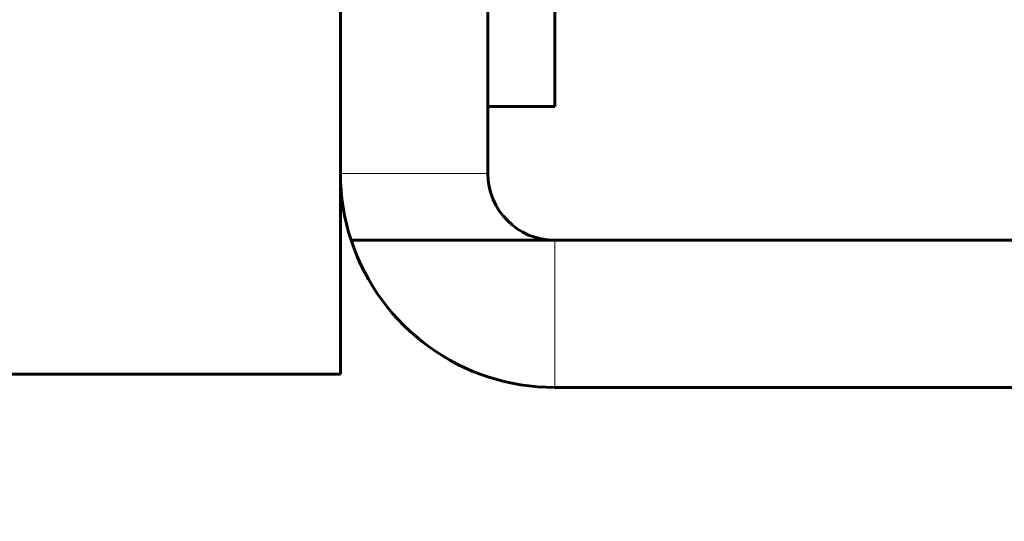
# Model space of a CAD drawing. Header units: millimetres. Extents: x 0 to 297, y 0 to 420.
# Tile 6 of 23: x 252.89 to 267.6, y 104.1 to 111.6. Entities that reach past the tile are written whole.
import ezdxf

# ---------------------------------------------------------------- set-up
doc = ezdxf.new("R2010")
doc.units = ezdxf.units.MM
doc.linetypes.add('K5LT_BASIC', pattern=[0])
doc.linetypes.add('K5LT_THIN', pattern=[0])
doc.layers.add('Системный слой', color=7, linetype='Continuous')
doc.styles.add('KDIMTEXTSTYLE', font='GOST_AU.SHX', dxfattribs={"width": 0.96, "oblique": 15, "height": 5})
doc.dimstyles.new('KDIMSTYLE (1.00)', dxfattribs={"dimtxt": 5, "dimasz": 1, "dimexe": 2, "dimexo": 0, "dimgap": 1, "dimtad": 1, "dimtxsty": 'KDIMTEXTSTYLE', "dimsah": 1, "dimcen": 0, "dimdle": 1, "dimadec": 0, "dimazin": 0, "dimtfac": 0.667, "dimtmove": 0, "dimatfit": 3, "dimfxl": 1, "dimtvp": 1, "dimtolj": 1, "dimtzin": 0, "dimarcsym": 0})

# ---------------------------------------------------------------- blocks, each defined once
blk = doc.blocks.new('U19')
at = {"layer": 'Системный слой', "color": 150, "linetype": 'K5LT_BASIC', "lineweight": 60, "true_color": 0x0080ff}
for p, q in [((260.883, 116.299), (260.883, 122.299)), ((260.883, 110.299), (260.883, 116.299))]:
    blk.add_line(p, q, dxfattribs=at)
blk = doc.blocks.new('U28')
at = {"layer": 'Системный слой', "color": 150, "linetype": 'K5LT_BASIC', "lineweight": 60, "true_color": 0x0080ff}
blk.add_line((257.683, 109.299), (257.683, 106.299), dxfattribs=at)
blk = doc.blocks.new('KDIMARROW_01')
at = {"layer": 'Системный слой'}
blk.add_hatch(color=0, dxfattribs=at).paths.add_polyline_path([(-5, -0.658), (0, 0), (-5, 0.658), (-4.5, 0)])
at = {"layer": 'Системный слой', "color": 0, "linetype": 'K5LT_THIN', "lineweight": 18}
for p, q in [((-4.5, 0), (-5, 0.658)), ((-5, 0.658), (0, 0)), ((0, 0), (-5, -0.658)), ((-5, -0.658), (-4.5, 0)), ((0, 0), (-1, 0))]:
    blk.add_line(p, q, dxfattribs=at)

msp = doc.modelspace()

# ---------------------------------------------------------------- linework, layer by layer
at = {"layer": 'Системный слой', "color": 150, "linetype": 'K5LT_BASIC', "lineweight": 60, "true_color": 0x0080ff}
for p, q in [((257.683, 109.299), (257.683, 125.299)), ((259.883, 125.299), (259.883, 109.299)), ((260.883, 110.299), (259.883, 110.299)), ((257.843, 108.299), (260.883, 108.299)), ((260.883, 108.299), (271.683, 108.299)), ((225.683, 106.299), (257.683, 106.299)), ((260.883, 106.099), (271.683, 106.099))]:
    msp.add_line(p, q, dxfattribs=at)
at = {"layer": 'Системный слой', "color": 7, "linetype": 'K5LT_THIN', "lineweight": 18}
for p, q in [((259.883, 109.299), (257.683, 109.299)), ((260.883, 108.299), (260.883, 106.099))]:
    msp.add_line(p, q, dxfattribs=at)
at = {"layer": 'Системный слой', "color": 150, "linetype": 'K5LT_BASIC', "lineweight": 60, "true_color": 0x0080ff}
for radius, start, end in [(3.2, 180, 198.21), (1, 180, 270), (3.2, 198.21, 270)]:
    msp.add_arc((260.883, 109.299), radius, start, end, dxfattribs=at)

# ---------------------------------------------------------------- block references
at = {"layer": 'Системный слой'}
for name in ['U28', 'U19']:
    msp.add_blockref(name, (0, 0), dxfattribs=at)

# ---------------------------------------------------------------- dimensions: what is measured, and where the dimension line sits
at = {"layer": 'Системный слой', "color": 7}
msp.add_linear_dim(base=(201.683, 85.724), p1=(281.683, 106.099), p2=(201.683, 106.099), location=(241.683, 85.724), text='\\H7.0;\\W0.965;\\Q15;\\H7.0;\\W0.965;\\Q15;\\Q15;Г\\Q15;\\H5.00;', dimstyle='KDIMSTYLE (1.00)', override={"dimexo": 0, "dimblk1": 'KDIMARROW_01', "dimblk2": 'KDIMARROW_01', "dimse1": 0, "dimse2": 0, "dimclrt": 7, "dimtolj": 1}, dxfattribs=at).render()

doc.saveas('drawing.dxf')
